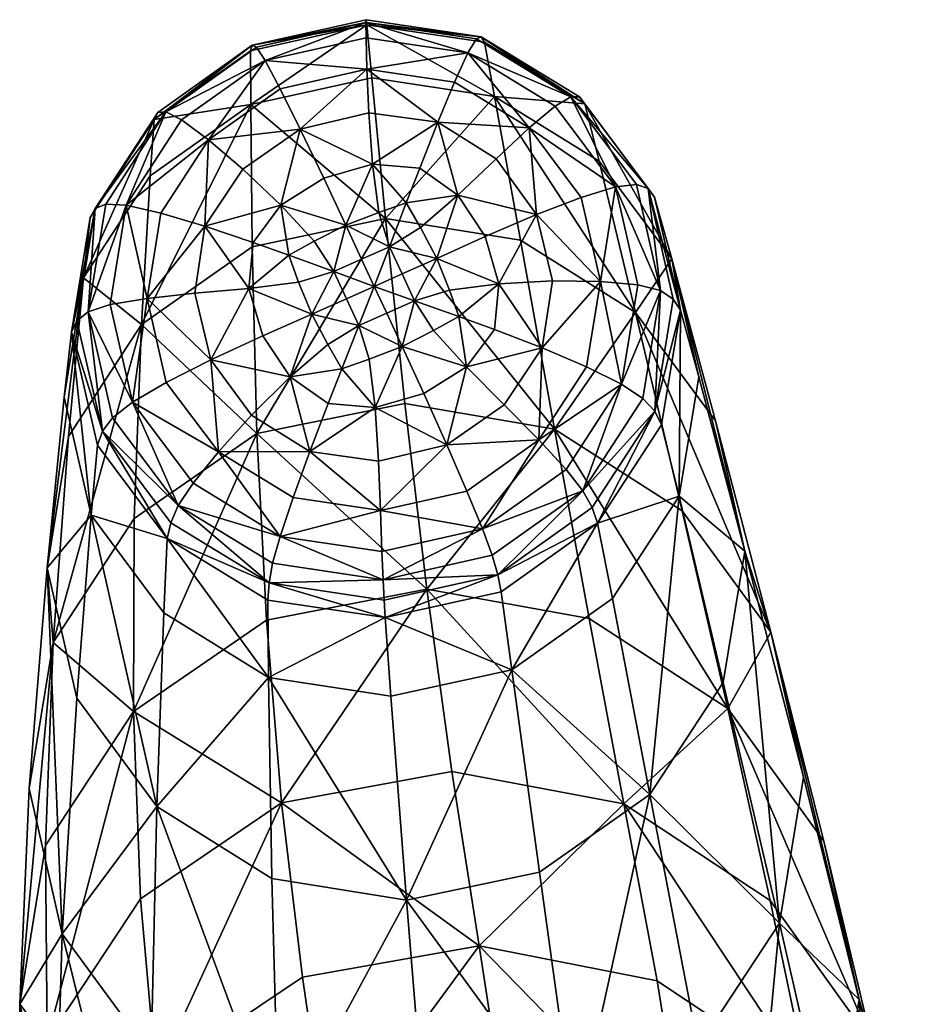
# Model space of a CAD drawing. Header units: millimetres. Extents: x -312 to 313, y -340 to 267.
# Tile 28 of 73: x -248 to -211, y 211 to 252. Entities that reach past the tile are written whole.
import ezdxf

# ---------------------------------------------------------------- set-up
doc = ezdxf.new("R2010")
doc.units = ezdxf.units.MM
doc.layers.add('Default', color=7, linetype='Continuous', true_color=0x000000)

msp = doc.modelspace()

# ---------------------------------------------------------------- linework, layer by layer
at = {"layer": 'Default', "color": 18, "true_color": 0x000000}
for points in [[(-238.283, 251.332, 10.9), (-238.355, 251.098, 14.262), (-233.48, 252.185, 14.311)], [(-238.347, 248.847, 34.29), (-233.48, 252.185, 14.311), (-238.355, 251.098, 14.262)], [(-238.347, 248.847, 34.29), (-233.266, 249.963, 34.342), (-233.48, 252.185, 14.311)], [(-238.283, 251.332, 10.9), (-233.508, 252.398, 10.949), (-233.521, 252.275, 8.315)], [(-238.283, 251.332, 10.9), (-233.48, 252.185, 14.311), (-233.508, 252.398, 10.949)], [(-238.283, 251.332, 10.9), (-233.521, 252.275, 8.315), (-238.103, 251.25, 8.268)], [(-237.738, 250.693, 6.138), (-238.103, 251.25, 8.268), (-233.521, 252.275, 8.315)], [(-237.738, 250.693, 6.138), (-233.521, 252.275, 8.315), (-233.512, 251.639, 6.181)], [(-228.68, 251.683, 10.736), (-233.521, 252.275, 8.315), (-233.508, 252.398, 10.949)], [(-229.238, 251.01, 5.993), (-233.521, 252.275, 8.315), (-228.885, 251.59, 8.111)], [(-229.238, 251.01, 5.993), (-233.512, 251.639, 6.181), (-233.521, 252.275, 8.315)], [(-228.68, 251.683, 10.736), (-228.885, 251.59, 8.111), (-233.521, 252.275, 8.315)], [(-228.68, 251.683, 10.736), (-233.508, 252.398, 10.949), (-233.48, 252.185, 14.311)], [(-228.68, 251.683, 10.736), (-233.48, 252.185, 14.311), (-228.548, 251.452, 14.094)], [(-228.125, 249.181, 34.118), (-228.548, 251.452, 14.094), (-233.48, 252.185, 14.311)], [(-228.125, 249.181, 34.118), (-233.48, 252.185, 14.311), (-233.266, 249.963, 34.342)], [(-238.283, 251.332, 10.9), (-242.24, 248.513, 10.576), (-242.397, 248.22, 13.931)], [(-238.283, 251.332, 10.9), (-242.397, 248.22, 13.931), (-238.355, 251.098, 14.262)], [(-238.283, 251.332, 10.9), (-241.903, 248.542, 7.957), (-242.24, 248.513, 10.576)], [(-238.283, 251.332, 10.9), (-238.103, 251.25, 8.268), (-241.903, 248.542, 7.957)], [(-237.738, 250.693, 6.138), (-233.512, 251.639, 6.181), (-233.475, 250.318, 4.319)], [(-229.238, 251.01, 5.993), (-233.475, 250.318, 4.319), (-233.512, 251.639, 6.181)], [(-229.238, 251.01, 5.993), (-228.885, 251.59, 8.111), (-224.928, 249.169, 7.667)], [(-228.68, 251.683, 10.736), (-224.928, 249.169, 7.667), (-228.885, 251.59, 8.111)], [(-228.68, 251.683, 10.736), (-224.556, 249.159, 10.274), (-224.928, 249.169, 7.667)], [(-228.68, 251.683, 10.736), (-224.338, 248.871, 13.622), (-224.556, 249.159, 10.274)], [(-228.68, 251.683, 10.736), (-228.548, 251.452, 14.094), (-224.338, 248.871, 13.622)], [(-228.125, 249.181, 34.118), (-224.338, 248.871, 13.622), (-228.548, 251.452, 14.094)], [(-238.347, 248.847, 34.29), (-238.355, 251.098, 14.262), (-242.397, 248.22, 13.931)], [(-237.738, 250.693, 6.138), (-241.903, 248.542, 7.957), (-238.103, 251.25, 8.268)], [(-229.238, 251.01, 5.993), (-229.804, 249.777, 4.157), (-233.475, 250.318, 4.319)], [(-229.238, 251.01, 5.993), (-226.669, 247.862, 3.807), (-229.804, 249.777, 4.157)], [(-229.238, 251.01, 5.993), (-225.587, 248.777, 5.584), (-226.669, 247.862, 3.807)], [(-229.238, 251.01, 5.993), (-224.928, 249.169, 7.667), (-225.587, 248.777, 5.584)], [(-237.738, 250.693, 6.138), (-241.242, 248.195, 5.851), (-241.903, 248.542, 7.957)], [(-237.738, 250.693, 6.138), (-240.114, 247.358, 4.036), (-241.242, 248.195, 5.851)], [(-237.738, 250.693, 6.138), (-237.105, 249.503, 4.282), (-240.114, 247.358, 4.036)], [(-237.738, 250.693, 6.138), (-233.475, 250.318, 4.319), (-237.105, 249.503, 4.282)], [(-236.267, 247.814, 2.737), (-237.105, 249.503, 4.282), (-233.475, 250.318, 4.319)], [(-236.267, 247.814, 2.737), (-233.475, 250.318, 4.319), (-233.392, 248.492, 2.771)], [(-230.506, 248.099, 2.648), (-233.475, 250.318, 4.319), (-229.804, 249.777, 4.157)], [(-230.506, 248.099, 2.648), (-233.392, 248.492, 2.771), (-233.475, 250.318, 4.319)], [(-238.347, 248.847, 34.29), (-232.694, 244.065, 86.979), (-233.266, 249.963, 34.342)], [(-228.125, 249.181, 34.118), (-233.266, 249.963, 34.342), (-232.694, 244.065, 86.979)], [(-230.506, 248.099, 2.648), (-229.804, 249.777, 4.157), (-226.669, 247.862, 3.807)], [(-236.267, 247.814, 2.737), (-240.114, 247.358, 4.036), (-237.105, 249.503, 4.282)], [(-238.347, 248.847, 34.29), (-242.56, 245.861, 33.95), (-242.917, 239.63, 86.563)], [(-238.347, 248.847, 34.29), (-242.917, 239.63, 86.563), (-238.283, 242.882, 86.924)], [(-238.347, 248.847, 34.29), (-242.397, 248.22, 13.931), (-242.56, 245.861, 33.95)], [(-238.347, 248.847, 34.29), (-238.283, 242.882, 86.924), (-232.694, 244.065, 86.979)], [(-228.125, 249.181, 34.118), (-232.694, 244.065, 86.979), (-227.04, 243.154, 86.74)], [(-228.125, 249.181, 34.118), (-223.736, 246.473, 33.632), (-224.338, 248.871, 13.622)], [(-228.125, 249.181, 34.118), (-222.214, 240.13, 86.223), (-223.736, 246.473, 33.632)], [(-228.125, 249.181, 34.118), (-227.04, 243.154, 86.74), (-222.214, 240.13, 86.223)], [(-223.05, 245.389, 5.03), (-225.587, 248.777, 5.584), (-224.928, 249.169, 7.667)], [(-223.05, 245.389, 5.03), (-224.928, 249.169, 7.667), (-222.177, 245.493, 7.066)], [(-221.691, 245.328, 9.649), (-222.177, 245.493, 7.066), (-224.928, 249.169, 7.667)], [(-221.691, 245.328, 9.649), (-224.928, 249.169, 7.667), (-224.556, 249.159, 10.274)], [(-221.691, 245.328, 9.649), (-224.556, 249.159, 10.274), (-224.338, 248.871, 13.622)], [(-221.691, 245.328, 9.649), (-224.338, 248.871, 13.622), (-221.412, 244.957, 12.983)], [(-220.687, 242.378, 32.974), (-224.338, 248.871, 13.622), (-223.736, 246.473, 33.632)], [(-220.687, 242.378, 32.974), (-221.412, 244.957, 12.983), (-224.338, 248.871, 13.622)], [(-244.862, 244.483, 10.045), (-241.903, 248.542, 7.957), (-244.42, 244.673, 7.447)], [(-244.862, 244.483, 10.045), (-242.24, 248.513, 10.576), (-241.903, 248.542, 7.957)], [(-244.862, 244.483, 10.045), (-242.397, 248.22, 13.931), (-242.24, 248.513, 10.576)], [(-243.564, 244.627, 5.381), (-244.42, 244.673, 7.447), (-241.903, 248.542, 7.957)], [(-243.564, 244.627, 5.381), (-241.903, 248.542, 7.957), (-241.242, 248.195, 5.851)], [(-236.267, 247.814, 2.737), (-233.392, 248.492, 2.771), (-233.241, 246.343, 1.58)], [(-230.506, 248.099, 2.648), (-233.241, 246.343, 1.58), (-233.392, 248.492, 2.771)], [(-223.05, 245.389, 5.03), (-226.669, 247.862, 3.807), (-225.587, 248.777, 5.584)], [(-245.352, 241.578, 33.391), (-242.397, 248.22, 13.931), (-245.075, 244.106, 13.388)], [(-245.352, 241.578, 33.391), (-242.56, 245.861, 33.95), (-242.397, 248.22, 13.931)], [(-244.862, 244.483, 10.045), (-245.075, 244.106, 13.388), (-242.397, 248.22, 13.931)], [(-243.564, 244.627, 5.381), (-241.242, 248.195, 5.851), (-240.114, 247.358, 4.036)], [(-230.506, 248.099, 2.648), (-231.26, 246.18, 1.512), (-233.241, 246.343, 1.58)], [(-230.506, 248.099, 2.648), (-229.658, 245.046, 1.311), (-231.26, 246.18, 1.512)], [(-230.506, 248.099, 2.648), (-226.669, 247.862, 3.807), (-228.063, 246.569, 2.37)], [(-230.506, 248.099, 2.648), (-228.063, 246.569, 2.37), (-229.658, 245.046, 1.311)], [(-236.267, 247.814, 2.737), (-238.674, 246.136, 2.547), (-240.114, 247.358, 4.036)], [(-236.267, 247.814, 2.737), (-237.076, 244.632, 1.418), (-238.674, 246.136, 2.547)], [(-236.267, 247.814, 2.737), (-235.285, 245.754, 1.54), (-237.076, 244.632, 1.418)], [(-236.267, 247.814, 2.737), (-233.241, 246.343, 1.58), (-235.285, 245.754, 1.54)], [(-226.359, 244.238, 1.992), (-228.063, 246.569, 2.37), (-226.669, 247.862, 3.807)], [(-226.359, 244.238, 1.992), (-226.669, 247.862, 3.807), (-224.49, 244.951, 3.332)], [(-223.05, 245.389, 5.03), (-224.49, 244.951, 3.332), (-226.669, 247.862, 3.807)], [(-243.564, 244.627, 5.381), (-240.114, 247.358, 4.036), (-242.109, 244.293, 3.632)], [(-240.266, 243.747, 2.233), (-242.109, 244.293, 3.632), (-240.114, 247.358, 4.036)], [(-240.266, 243.747, 2.233), (-240.114, 247.358, 4.036), (-238.674, 246.136, 2.547)], [(-234.36, 243.783, 0.711), (-235.285, 245.754, 1.54), (-233.241, 246.343, 1.58)], [(-234.36, 243.783, 0.711), (-233.241, 246.343, 1.58), (-232.97, 244.323, 0.764)], [(-231.822, 244.721, 0.933), (-232.97, 244.323, 0.764), (-233.241, 246.343, 1.58)], [(-231.822, 244.721, 0.933), (-233.241, 246.343, 1.58), (-231.26, 246.18, 1.512)], [(-226.359, 244.238, 1.992), (-229.658, 245.046, 1.311), (-228.063, 246.569, 2.37)], [(-220.687, 242.378, 32.974), (-223.736, 246.473, 33.632), (-222.214, 240.13, 86.223)], [(-240.266, 243.747, 2.233), (-238.674, 246.136, 2.547), (-237.076, 244.632, 1.418)], [(-231.822, 244.721, 0.933), (-231.26, 246.18, 1.512), (-229.658, 245.046, 1.311)], [(-245.352, 241.578, 33.391), (-242.917, 239.63, 86.563), (-242.56, 245.861, 33.95)], [(-234.36, 243.783, 0.711), (-237.076, 244.632, 1.418), (-235.285, 245.754, 1.54)], [(-223.05, 245.389, 5.03), (-223.686, 241.427, 2.797), (-224.49, 244.951, 3.332)], [(-223.05, 245.389, 5.03), (-222.116, 241.284, 4.408), (-223.686, 241.427, 2.797)], [(-223.05, 245.389, 5.03), (-222.177, 245.493, 7.066), (-221.164, 241.043, 6.392)], [(-223.05, 245.389, 5.03), (-221.164, 241.043, 6.392), (-222.116, 241.284, 4.408)], [(-221.691, 245.328, 9.649), (-221.164, 241.043, 6.392), (-222.177, 245.493, 7.066)], [(-221.691, 245.328, 9.649), (-220.635, 240.691, 8.946), (-221.164, 241.043, 6.392)], [(-221.691, 245.328, 9.649), (-221.412, 244.957, 12.983), (-220.335, 240.22, 12.266)], [(-221.691, 245.328, 9.649), (-220.335, 240.22, 12.266), (-220.635, 240.691, 8.946)], [(-231.822, 244.721, 0.933), (-232.525, 242.884, 0.342), (-232.97, 244.323, 0.764)], [(-231.822, 244.721, 0.933), (-231.222, 243.687, 0.633), (-232.525, 242.884, 0.342)], [(-231.822, 244.721, 0.933), (-229.658, 245.046, 1.311), (-231.222, 243.687, 0.633)], [(-230.545, 242.397, 0.424), (-231.222, 243.687, 0.633), (-229.658, 245.046, 1.311)], [(-230.545, 242.397, 0.424), (-229.658, 245.046, 1.311), (-228.521, 243.307, 1.032)], [(-226.359, 244.238, 1.992), (-228.521, 243.307, 1.032), (-229.658, 245.046, 1.311)], [(-226.359, 244.238, 1.992), (-224.49, 244.951, 3.332), (-223.686, 241.427, 2.797)], [(-220.687, 242.378, 32.974), (-220.335, 240.22, 12.266), (-221.412, 244.957, 12.983)], [(-244.862, 244.483, 10.045), (-245.857, 239.307, 12.702), (-245.075, 244.106, 13.388)], [(-244.862, 244.483, 10.045), (-245.628, 239.783, 9.373), (-245.857, 239.307, 12.702)], [(-244.862, 244.483, 10.045), (-245.156, 240.162, 6.803), (-245.628, 239.783, 9.373)], [(-243.564, 244.627, 5.381), (-245.156, 240.162, 6.803), (-244.42, 244.673, 7.447)], [(-244.862, 244.483, 10.045), (-244.42, 244.673, 7.447), (-245.156, 240.162, 6.803)], [(-243.564, 244.627, 5.381), (-244.242, 240.466, 4.787), (-245.156, 240.162, 6.803)], [(-243.564, 244.627, 5.381), (-242.692, 240.719, 3.122), (-244.242, 240.466, 4.787)], [(-243.564, 244.627, 5.381), (-242.109, 244.293, 3.632), (-242.692, 240.719, 3.122)], [(-240.266, 243.747, 2.233), (-242.692, 240.719, 3.122), (-242.109, 244.293, 3.632)], [(-240.266, 243.747, 2.233), (-237.076, 244.632, 1.418), (-238.247, 243.063, 1.215)], [(-236.745, 242.524, 0.725), (-238.247, 243.063, 1.215), (-237.076, 244.632, 1.418)], [(-234.36, 243.783, 0.711), (-235.684, 243.111, 0.649), (-237.076, 244.632, 1.418)], [(-236.745, 242.524, 0.725), (-237.076, 244.632, 1.418), (-235.684, 243.111, 0.649)], [(-234.36, 243.783, 0.711), (-232.97, 244.323, 0.764), (-232.525, 242.884, 0.342)], [(-245.352, 241.578, 33.391), (-245.075, 244.106, 13.388), (-245.857, 239.307, 12.702)], [(-238.087, 235.058, 155.79), (-232.694, 244.065, 86.979), (-238.283, 242.882, 86.924)], [(-238.087, 235.058, 155.79), (-231.884, 236.312, 155.847), (-232.694, 244.065, 86.979)], [(-225.61, 235.239, 155.593), (-227.04, 243.154, 86.74), (-232.694, 244.065, 86.979)], [(-225.61, 235.239, 155.593), (-232.694, 244.065, 86.979), (-231.884, 236.312, 155.847)], [(-226.359, 244.238, 1.992), (-227.941, 241.332, 0.73), (-228.521, 243.307, 1.032)], [(-226.359, 244.238, 1.992), (-225.69, 241.45, 1.57), (-227.941, 241.332, 0.73)], [(-226.359, 244.238, 1.992), (-223.686, 241.427, 2.797), (-225.69, 241.45, 1.57)], [(-240.266, 243.747, 2.233), (-240.691, 240.938, 1.833), (-242.692, 240.719, 3.122)], [(-240.266, 243.747, 2.233), (-238.426, 241.136, 0.938), (-240.691, 240.938, 1.833)], [(-240.266, 243.747, 2.233), (-238.247, 243.063, 1.215), (-238.426, 241.136, 0.938)], [(-234.36, 243.783, 0.711), (-234.863, 241.841, 0.243), (-235.684, 243.111, 0.649)], [(-234.36, 243.783, 0.711), (-233.695, 242.36, 0.268), (-234.863, 241.841, 0.243)], [(-234.36, 243.783, 0.711), (-232.525, 242.884, 0.342), (-233.695, 242.36, 0.268)], [(-230.545, 242.397, 0.424), (-232.525, 242.884, 0.342), (-231.222, 243.687, 0.633)], [(-236.745, 242.524, 0.725), (-238.426, 241.136, 0.938), (-238.247, 243.063, 1.215)], [(-236.745, 242.524, 0.725), (-235.684, 243.111, 0.649), (-234.863, 241.841, 0.243)], [(-230.545, 242.397, 0.424), (-228.521, 243.307, 1.032), (-227.941, 241.332, 0.73)], [(-225.61, 235.239, 155.593), (-222.214, 240.13, 86.223), (-227.04, 243.154, 86.74)], [(-238.087, 235.058, 155.79), (-238.283, 242.882, 86.924), (-242.917, 239.63, 86.563)], [(-233.166, 241.221, 0.055), (-233.695, 242.36, 0.268), (-232.525, 242.884, 0.342)], [(-233.166, 241.221, 0.055), (-232.525, 242.884, 0.342), (-231.999, 241.744, 0.14)], [(-230.545, 242.397, 0.424), (-231.999, 241.744, 0.14), (-232.525, 242.884, 0.342)], [(-236.745, 242.524, 0.725), (-236.336, 241.405, 0.415), (-238.426, 241.136, 0.938)], [(-236.745, 242.524, 0.725), (-234.863, 241.841, 0.243), (-236.336, 241.405, 0.415)], [(-233.166, 241.221, 0.055), (-234.863, 241.841, 0.243), (-233.695, 242.36, 0.268)], [(-230.545, 242.397, 0.424), (-231.482, 240.622, -0.01), (-231.999, 241.744, 0.14)], [(-230.545, 242.397, 0.424), (-230.013, 241.061, 0.223), (-231.482, 240.622, -0.01)], [(-230.545, 242.397, 0.424), (-227.941, 241.332, 0.73), (-230.013, 241.061, 0.223)], [(-220.687, 242.378, 32.974), (-222.214, 240.13, 86.223), (-218.861, 235.59, 85.525)], [(-220.687, 242.378, 32.974), (-219.564, 237.433, 32.236), (-220.335, 240.22, 12.266)], [(-220.687, 242.378, 32.974), (-218.861, 235.59, 85.525), (-217.63, 230.131, 84.741)], [(-220.687, 242.378, 32.974), (-217.63, 230.131, 84.741), (-219.564, 237.433, 32.236)], [(-235.789, 240.059, 0.201), (-236.336, 241.405, 0.415), (-234.863, 241.841, 0.243)], [(-235.789, 240.059, 0.201), (-234.863, 241.841, 0.243), (-234.33, 240.704, 0.041)], [(-233.166, 241.221, 0.055), (-234.33, 240.704, 0.041), (-234.863, 241.841, 0.243)], [(-245.352, 241.578, 33.391), (-246.882, 229.426, 85.221), (-245.986, 234.935, 85.97)], [(-245.352, 241.578, 33.391), (-246.167, 236.573, 32.686), (-246.882, 229.426, 85.221)], [(-245.352, 241.578, 33.391), (-245.857, 239.307, 12.702), (-246.167, 236.573, 32.686)], [(-245.352, 241.578, 33.391), (-245.986, 234.935, 85.97), (-242.917, 239.63, 86.563)], [(-235.789, 240.059, 0.201), (-238.426, 241.136, 0.938), (-236.336, 241.405, 0.415)], [(-233.166, 241.221, 0.055), (-231.999, 241.744, 0.14), (-231.482, 240.622, -0.01)], [(-226.121, 238.642, 1.168), (-227.941, 241.332, 0.73), (-225.69, 241.45, 1.57)], [(-226.121, 238.642, 1.168), (-225.69, 241.45, 1.57), (-223.686, 241.427, 2.797)], [(-226.121, 238.642, 1.168), (-223.686, 241.427, 2.797), (-224.276, 237.852, 2.287)], [(-222.801, 237.121, 3.814), (-224.276, 237.852, 2.287), (-223.686, 241.427, 2.797)], [(-222.801, 237.121, 3.814), (-223.686, 241.427, 2.797), (-222.116, 241.284, 4.408)], [(-240.018, 238.148, 1.409), (-240.691, 240.938, 1.833), (-238.426, 241.136, 0.938)], [(-240.018, 238.148, 1.409), (-238.426, 241.136, 0.938), (-237.835, 239.155, 0.635)], [(-235.789, 240.059, 0.201), (-237.835, 239.155, 0.635), (-238.426, 241.136, 0.938)], [(-233.166, 241.221, 0.055), (-233.808, 239.587, -0.109), (-234.33, 240.704, 0.041)], [(-233.166, 241.221, 0.055), (-232.646, 240.103, -0.083), (-233.808, 239.587, -0.109)], [(-233.166, 241.221, 0.055), (-231.482, 240.622, -0.01), (-232.646, 240.103, -0.083)], [(-229.62, 239.955, 0.19), (-231.482, 240.622, -0.01), (-230.013, 241.061, 0.223)], [(-229.62, 239.955, 0.19), (-230.013, 241.061, 0.223), (-227.941, 241.332, 0.73)], [(-229.62, 239.955, 0.19), (-227.941, 241.332, 0.73), (-228.131, 239.414, 0.454)], [(-226.121, 238.642, 1.168), (-228.131, 239.414, 0.454), (-227.941, 241.332, 0.73)], [(-222.801, 237.121, 3.814), (-222.116, 241.284, 4.408), (-221.164, 241.043, 6.392)], [(-222.801, 237.121, 3.814), (-221.164, 241.043, 6.392), (-221.907, 236.528, 5.747)], [(-221.411, 235.988, 8.274), (-221.907, 236.528, 5.747), (-221.164, 241.043, 6.392)], [(-221.411, 235.988, 8.274), (-221.164, 241.043, 6.392), (-220.635, 240.691, 8.946)], [(-243.301, 236.365, 4.164), (-244.242, 240.466, 4.787), (-242.692, 240.719, 3.122)], [(-243.301, 236.365, 4.164), (-242.692, 240.719, 3.122), (-241.884, 237.198, 2.589)], [(-240.018, 238.148, 1.409), (-242.692, 240.719, 3.122), (-240.691, 240.938, 1.833)], [(-240.018, 238.148, 1.409), (-241.884, 237.198, 2.589), (-242.692, 240.719, 3.122)], [(-235.789, 240.059, 0.201), (-234.33, 240.704, 0.041), (-233.808, 239.587, -0.109)], [(-232.002, 238.706, -0.081), (-232.646, 240.103, -0.083), (-231.482, 240.622, -0.01)], [(-232.002, 238.706, -0.081), (-231.482, 240.622, -0.01), (-230.682, 239.374, -0.008)], [(-229.62, 239.955, 0.19), (-230.682, 239.374, -0.008), (-231.482, 240.622, -0.01)], [(-221.411, 235.988, 8.274), (-220.635, 240.691, 8.946), (-220.335, 240.22, 12.266)], [(-244.564, 235.15, 8.671), (-245.628, 239.783, 9.373), (-245.156, 240.162, 6.803)], [(-243.301, 236.365, 4.164), (-245.156, 240.162, 6.803), (-244.242, 240.466, 4.787)], [(-244.564, 235.15, 8.671), (-245.156, 240.162, 6.803), (-244.135, 235.715, 6.128)], [(-243.301, 236.365, 4.164), (-244.135, 235.715, 6.128), (-245.156, 240.162, 6.803)], [(-221.411, 235.988, 8.274), (-220.335, 240.22, 12.266), (-221.126, 235.418, 11.58)], [(-220.39, 232.426, 31.531), (-221.126, 235.418, 11.58), (-220.335, 240.22, 12.266)], [(-220.39, 232.426, 31.531), (-220.335, 240.22, 12.266), (-219.564, 237.433, 32.236)], [(-244.564, 235.15, 8.671), (-245.857, 239.307, 12.702), (-245.628, 239.783, 9.373)], [(-235.789, 240.059, 0.201), (-236.696, 237.43, 0.356), (-237.835, 239.155, 0.635)], [(-235.789, 240.059, 0.201), (-235.11, 238.791, 0.007), (-236.696, 237.43, 0.356)], [(-235.789, 240.059, 0.201), (-233.808, 239.587, -0.109), (-235.11, 238.791, 0.007)], [(-232.002, 238.706, -0.081), (-233.808, 239.587, -0.109), (-232.646, 240.103, -0.083)], [(-229.62, 239.955, 0.19), (-229.305, 237.852, 0.252), (-230.682, 239.374, -0.008)], [(-229.62, 239.955, 0.19), (-228.131, 239.414, 0.454), (-229.305, 237.852, 0.252)], [(-225.61, 235.239, 155.593), (-220.256, 231.823, 155.045), (-222.214, 240.13, 86.223)], [(-216.538, 226.738, 154.304), (-218.861, 235.59, 85.525), (-222.214, 240.13, 86.223)], [(-216.538, 226.738, 154.304), (-222.214, 240.13, 86.223), (-220.256, 231.823, 155.045)], [(-246.633, 226.298, 154.777), (-243.228, 231.489, 155.407), (-242.917, 239.63, 86.563)], [(-246.633, 226.298, 154.777), (-242.917, 239.63, 86.563), (-245.986, 234.935, 85.97)], [(-238.087, 235.058, 155.79), (-242.917, 239.63, 86.563), (-243.228, 231.489, 155.407)], [(-234.525, 237.77, -0.02), (-235.11, 238.791, 0.007), (-233.808, 239.587, -0.109)], [(-234.525, 237.77, -0.02), (-233.808, 239.587, -0.109), (-233.38, 238.174, -0.122)], [(-232.002, 238.706, -0.081), (-233.38, 238.174, -0.122), (-233.808, 239.587, -0.109)], [(-232.002, 238.706, -0.081), (-230.682, 239.374, -0.008), (-229.305, 237.852, 0.252)], [(-226.121, 238.642, 1.168), (-229.305, 237.852, 0.252), (-228.131, 239.414, 0.454)], [(-245.034, 231.631, 31.947), (-246.167, 236.573, 32.686), (-245.857, 239.307, 12.702)], [(-245.034, 231.631, 31.947), (-245.857, 239.307, 12.702), (-244.771, 234.574, 11.984)], [(-244.564, 235.15, 8.671), (-244.771, 234.574, 11.984), (-245.857, 239.307, 12.702)], [(-240.018, 238.148, 1.409), (-237.835, 239.155, 0.635), (-236.696, 237.43, 0.356)], [(-234.525, 237.77, -0.02), (-236.696, 237.43, 0.356), (-235.11, 238.791, 0.007)], [(-232.002, 238.706, -0.081), (-233.129, 236.149, 0.088), (-233.38, 238.174, -0.122)], [(-232.002, 238.706, -0.081), (-231.094, 236.733, 0.127), (-233.129, 236.149, 0.088)], [(-232.002, 238.706, -0.081), (-229.305, 237.852, 0.252), (-231.094, 236.733, 0.127)], [(-226.121, 238.642, 1.168), (-227.715, 236.255, 0.853), (-229.305, 237.852, 0.252)], [(-226.121, 238.642, 1.168), (-226.271, 234.787, 1.883), (-227.715, 236.255, 0.853)], [(-226.121, 238.642, 1.168), (-224.276, 237.852, 2.287), (-226.271, 234.787, 1.883)], [(-240.018, 238.148, 1.409), (-239.703, 234.289, 2.113), (-241.884, 237.198, 2.589)], [(-240.018, 238.148, 1.409), (-238.312, 235.823, 1.029), (-239.703, 234.289, 2.113)], [(-240.018, 238.148, 1.409), (-236.696, 237.43, 0.356), (-238.312, 235.823, 1.029)], [(-234.525, 237.77, -0.02), (-233.38, 238.174, -0.122), (-233.129, 236.149, 0.088)], [(-234.525, 237.77, -0.02), (-235.099, 236.311, 0.157), (-236.696, 237.43, 0.356)], [(-234.525, 237.77, -0.02), (-233.129, 236.149, 0.088), (-235.099, 236.311, 0.157)], [(-230.121, 234.58, 0.661), (-231.094, 236.733, 0.127), (-229.305, 237.852, 0.252)], [(-230.121, 234.58, 0.661), (-229.305, 237.852, 0.252), (-227.715, 236.255, 0.853)], [(-222.801, 237.121, 3.814), (-226.271, 234.787, 1.883), (-224.276, 237.852, 2.287)], [(-235.872, 234.297, 0.75), (-238.312, 235.823, 1.029), (-236.696, 237.43, 0.356)], [(-235.872, 234.297, 0.75), (-236.696, 237.43, 0.356), (-235.099, 236.311, 0.157)], [(-220.39, 232.426, 31.531), (-219.564, 237.433, 32.236), (-217.63, 230.131, 84.741)], [(-243.301, 236.365, 4.164), (-241.884, 237.198, 2.589), (-239.703, 234.289, 2.113)], [(-222.801, 237.121, 3.814), (-225.124, 233.552, 3.343), (-226.271, 234.787, 1.883)], [(-222.801, 237.121, 3.814), (-224.427, 232.659, 5.237), (-225.124, 233.552, 3.343)], [(-222.801, 237.121, 3.814), (-221.907, 236.528, 5.747), (-224.427, 232.659, 5.237)], [(-245.034, 231.631, 31.947), (-246.882, 229.426, 85.221), (-246.167, 236.573, 32.686)], [(-230.121, 234.58, 0.661), (-233.129, 236.149, 0.088), (-231.094, 236.733, 0.127)], [(-221.411, 235.988, 8.274), (-224.427, 232.659, 5.237), (-221.907, 236.528, 5.747)], [(-243.301, 236.365, 4.164), (-241.381, 232.041, 5.527), (-244.135, 235.715, 6.128)], [(-243.301, 236.365, 4.164), (-239.703, 234.289, 2.113), (-240.762, 232.978, 3.611)], [(-243.301, 236.365, 4.164), (-240.762, 232.978, 3.611), (-241.381, 232.041, 5.527)], [(-238.087, 235.058, 155.79), (-230.956, 228.532, 224.571), (-231.884, 236.312, 155.847)], [(-235.872, 234.297, 0.75), (-235.099, 236.311, 0.157), (-233.129, 236.149, 0.088)], [(-235.872, 234.297, 0.75), (-233.129, 236.149, 0.088), (-232.991, 233.904, 0.627)], [(-230.121, 234.58, 0.661), (-232.991, 233.904, 0.627), (-233.129, 236.149, 0.088)], [(-225.61, 235.239, 155.593), (-231.884, 236.312, 155.847), (-230.956, 228.532, 224.571)], [(-230.121, 234.58, 0.661), (-227.715, 236.255, 0.853), (-226.271, 234.787, 1.883)], [(-244.564, 235.15, 8.671), (-244.135, 235.715, 6.128), (-241.381, 232.041, 5.527)], [(-235.872, 234.297, 0.75), (-239.703, 234.289, 2.113), (-238.312, 235.823, 1.029)], [(-221.411, 235.988, 8.274), (-224.036, 231.958, 7.743), (-224.427, 232.659, 5.237)], [(-221.411, 235.988, 8.274), (-223.807, 231.302, 11.037), (-224.036, 231.958, 7.743)], [(-221.411, 235.988, 8.274), (-221.126, 235.418, 11.58), (-223.807, 231.302, 11.037)], [(-225.61, 235.239, 155.593), (-230.956, 228.532, 224.571), (-224.153, 227.301, 224.309)], [(-225.61, 235.239, 155.593), (-218.348, 223.534, 223.743), (-220.256, 231.823, 155.045)], [(-225.61, 235.239, 155.593), (-224.153, 227.301, 224.309), (-218.348, 223.534, 223.743)], [(-220.39, 232.426, 31.531), (-223.807, 231.302, 11.037), (-221.126, 235.418, 11.58)], [(-216.538, 226.738, 154.304), (-217.63, 230.131, 84.741), (-218.861, 235.59, 85.525)], [(-246.633, 226.298, 154.777), (-245.986, 234.935, 85.97), (-246.882, 229.426, 85.221)], [(-244.564, 235.15, 8.671), (-241.842, 230.66, 11.346), (-244.771, 234.574, 11.984)], [(-244.564, 235.15, 8.671), (-241.381, 232.041, 5.527), (-241.697, 231.32, 8.045)], [(-244.564, 235.15, 8.671), (-241.697, 231.32, 8.045), (-241.842, 230.66, 11.346)], [(-238.087, 235.058, 155.79), (-243.258, 223.401, 224.119), (-237.682, 227.23, 224.514)], [(-238.087, 235.058, 155.79), (-243.228, 231.489, 155.407), (-243.258, 223.401, 224.119)], [(-238.087, 235.058, 155.79), (-237.682, 227.23, 224.514), (-230.956, 228.532, 224.571)], [(-230.121, 234.58, 0.661), (-226.271, 234.787, 1.883), (-229.279, 232.644, 1.635)], [(-228.627, 231.058, 3.056), (-229.279, 232.644, 1.635), (-226.271, 234.787, 1.883)], [(-228.627, 231.058, 3.056), (-226.271, 234.787, 1.883), (-225.124, 233.552, 3.343)], [(-245.034, 231.631, 31.947), (-244.771, 234.574, 11.984), (-241.842, 230.66, 11.346)], [(-230.121, 234.58, 0.661), (-232.903, 231.832, 1.598), (-232.991, 233.904, 0.627)], [(-230.121, 234.58, 0.661), (-229.279, 232.644, 1.635), (-232.903, 231.832, 1.598)], [(-237.115, 230.745, 3.201), (-240.762, 232.978, 3.611), (-239.703, 234.289, 2.113)], [(-235.872, 234.297, 0.75), (-236.57, 232.374, 1.76), (-239.703, 234.289, 2.113)], [(-237.115, 230.745, 3.201), (-239.703, 234.289, 2.113), (-236.57, 232.374, 1.76)], [(-235.872, 234.297, 0.75), (-232.903, 231.832, 1.598), (-236.57, 232.374, 1.76)], [(-235.872, 234.297, 0.75), (-232.991, 233.904, 0.627), (-232.903, 231.832, 1.598)], [(-228.627, 231.058, 3.056), (-225.124, 233.552, 3.343), (-224.427, 232.659, 5.237)], [(-237.115, 230.745, 3.201), (-241.381, 232.041, 5.527), (-240.762, 232.978, 3.611)], [(-237.115, 230.745, 3.201), (-236.57, 232.374, 1.76), (-232.903, 231.832, 1.598)], [(-228.627, 231.058, 3.056), (-232.903, 231.832, 1.598), (-229.279, 232.644, 1.635)], [(-228.627, 231.058, 3.056), (-224.427, 232.659, 5.237), (-228.224, 229.953, 4.926)], [(-227.99, 229.141, 7.419), (-228.224, 229.953, 4.926), (-224.427, 232.659, 5.237)], [(-227.99, 229.141, 7.419), (-224.427, 232.659, 5.237), (-224.036, 231.958, 7.743)], [(-220.39, 232.426, 31.531), (-223.184, 228.143, 30.972), (-223.807, 231.302, 11.037)], [(-220.39, 232.426, 31.531), (-221.612, 219.929, 83.398), (-223.184, 228.143, 30.972)], [(-220.39, 232.426, 31.531), (-218.539, 224.622, 83.991), (-221.612, 219.929, 83.398)], [(-220.39, 232.426, 31.531), (-217.63, 230.131, 84.741), (-218.539, 224.622, 83.991)], [(-237.576, 228.795, 7.583), (-241.697, 231.32, 8.045), (-241.381, 232.041, 5.527)], [(-237.576, 228.795, 7.583), (-241.381, 232.041, 5.527), (-237.426, 229.618, 5.083)], [(-237.115, 230.745, 3.201), (-237.426, 229.618, 5.083), (-241.381, 232.041, 5.527)], [(-227.99, 229.141, 7.419), (-224.036, 231.958, 7.743), (-223.807, 231.302, 11.037)], [(-245.034, 231.631, 31.947), (-245.636, 223.969, 84.436), (-246.882, 229.426, 85.221)], [(-246.633, 226.298, 154.777), (-243.258, 223.401, 224.119), (-243.228, 231.489, 155.407)], [(-245.034, 231.631, 31.947), (-242.279, 219.431, 83.737), (-245.636, 223.969, 84.436)], [(-245.034, 231.631, 31.947), (-241.842, 230.66, 11.346), (-241.982, 227.538, 31.29)], [(-245.034, 231.631, 31.947), (-241.982, 227.538, 31.29), (-242.279, 219.431, 83.737)], [(-237.115, 230.745, 3.201), (-232.903, 231.832, 1.598), (-232.846, 230.114, 3.013)], [(-228.627, 231.058, 3.056), (-232.846, 230.114, 3.013), (-232.903, 231.832, 1.598)], [(-216.538, 226.738, 154.304), (-220.256, 231.823, 155.045), (-218.348, 223.534, 223.743)], [(-237.576, 228.795, 7.583), (-241.842, 230.66, 11.346), (-241.697, 231.32, 8.045)], [(-227.99, 229.141, 7.419), (-223.807, 231.302, 11.037), (-227.845, 228.427, 10.706)], [(-227.394, 225.158, 30.632), (-227.845, 228.427, 10.706), (-223.807, 231.302, 11.037)], [(-227.394, 225.158, 30.632), (-223.807, 231.302, 11.037), (-223.184, 228.143, 30.972)], [(-237.596, 224.831, 30.804), (-241.982, 227.538, 31.29), (-241.842, 230.66, 11.346)], [(-237.596, 224.831, 30.804), (-241.842, 230.66, 11.346), (-237.634, 228.079, 10.874)], [(-237.576, 228.795, 7.583), (-237.634, 228.079, 10.874), (-241.842, 230.66, 11.346)], [(-237.115, 230.745, 3.201), (-232.799, 228.931, 4.879), (-237.426, 229.618, 5.083)], [(-237.115, 230.745, 3.201), (-232.846, 230.114, 3.013), (-232.799, 228.931, 4.879)], [(-228.627, 231.058, 3.056), (-232.799, 228.931, 4.879), (-232.846, 230.114, 3.013)], [(-228.627, 231.058, 3.056), (-228.224, 229.953, 4.926), (-232.799, 228.931, 4.879)], [(-227.99, 229.141, 7.419), (-232.799, 228.931, 4.879), (-228.224, 229.953, 4.926)], [(-216.183, 214.538, 152.676), (-218.539, 224.622, 83.991), (-217.63, 230.131, 84.741)], [(-216.183, 214.538, 152.676), (-217.63, 230.131, 84.741), (-215.173, 220.655, 153.471)], [(-216.538, 226.738, 154.304), (-215.173, 220.655, 153.471), (-217.63, 230.131, 84.741)], [(-246.633, 226.298, 154.777), (-246.882, 229.426, 85.221), (-247.628, 220.178, 153.982)], [(-246.246, 214.094, 153.15), (-247.628, 220.178, 153.982), (-246.882, 229.426, 85.221)], [(-246.246, 214.094, 153.15), (-246.882, 229.426, 85.221), (-245.636, 223.969, 84.436)], [(-237.576, 228.795, 7.583), (-237.426, 229.618, 5.083), (-232.799, 228.931, 4.879)], [(-227.99, 229.141, 7.419), (-232.756, 228.077, 7.37), (-232.799, 228.931, 4.879)], [(-227.99, 229.141, 7.419), (-232.712, 227.343, 10.656), (-232.756, 228.077, 7.37)], [(-227.99, 229.141, 7.419), (-227.845, 228.427, 10.706), (-232.712, 227.343, 10.656)], [(-237.576, 228.795, 7.583), (-232.712, 227.343, 10.656), (-237.634, 228.079, 10.874)], [(-237.576, 228.795, 7.583), (-232.799, 228.931, 4.879), (-232.756, 228.077, 7.37)], [(-237.576, 228.795, 7.583), (-232.756, 228.077, 7.37), (-232.712, 227.343, 10.656)], [(-237.053, 219.577, 289.067), (-230.956, 228.532, 224.571), (-237.682, 227.23, 224.514)], [(-237.053, 219.577, 289.067), (-229.917, 220.899, 289.127), (-230.956, 228.532, 224.571)], [(-227.394, 225.158, 30.632), (-232.712, 227.343, 10.656), (-227.845, 228.427, 10.706)], [(-222.705, 219.531, 288.858), (-230.956, 228.532, 224.571), (-229.917, 220.899, 289.127)], [(-222.705, 219.531, 288.858), (-224.153, 227.301, 224.309), (-230.956, 228.532, 224.571)], [(-237.596, 224.831, 30.804), (-237.634, 228.079, 10.874), (-232.712, 227.343, 10.656)], [(-227.394, 225.158, 30.632), (-223.184, 228.143, 30.972), (-221.612, 219.929, 83.398)], [(-237.596, 224.831, 30.804), (-242.279, 219.431, 83.737), (-241.982, 227.538, 31.29)], [(-237.053, 219.577, 289.067), (-237.682, 227.23, 224.514), (-243.258, 223.401, 224.119)], [(-237.596, 224.831, 30.804), (-232.712, 227.343, 10.656), (-232.466, 224.045, 30.58)], [(-227.394, 225.158, 30.632), (-232.466, 224.045, 30.58), (-232.712, 227.343, 10.656)], [(-222.705, 219.531, 288.858), (-218.348, 223.534, 223.743), (-224.153, 227.301, 224.309)], [(-216.538, 226.738, 154.304), (-218.348, 223.534, 223.743), (-214.317, 217.969, 222.977)], [(-216.538, 226.738, 154.304), (-212.838, 211.344, 222.119), (-215.173, 220.655, 153.471)], [(-216.538, 226.738, 154.304), (-214.317, 217.969, 222.977), (-212.838, 211.344, 222.119)], [(-246.633, 226.298, 154.777), (-248.03, 211.145, 222.649), (-246.951, 217.79, 223.47)], [(-246.633, 226.298, 154.777), (-247.628, 220.178, 153.982), (-248.03, 211.145, 222.649)], [(-246.633, 226.298, 154.777), (-246.951, 217.79, 223.47), (-243.258, 223.401, 224.119)], [(-227.394, 225.158, 30.632), (-231.818, 215.499, 82.983), (-232.466, 224.045, 30.58)], [(-227.394, 225.158, 30.632), (-226.242, 216.68, 83.037), (-231.818, 215.499, 82.983)], [(-227.394, 225.158, 30.632), (-221.612, 219.929, 83.398), (-226.242, 216.68, 83.037)], [(-237.596, 224.831, 30.804), (-237.457, 216.409, 83.221), (-242.279, 219.431, 83.737)], [(-237.596, 224.831, 30.804), (-231.818, 215.499, 82.983), (-237.457, 216.409, 83.221)], [(-237.596, 224.831, 30.804), (-232.466, 224.045, 30.58), (-231.818, 215.499, 82.983)], [(-216.183, 214.538, 152.676), (-221.612, 219.929, 83.398), (-218.539, 224.622, 83.991)], [(-246.246, 214.094, 153.15), (-245.636, 223.969, 84.436), (-242.279, 219.431, 83.737)], [(-246.879, 209.631, 287.998), (-243.258, 223.401, 224.119), (-246.951, 217.79, 223.47)], [(-246.879, 209.631, 287.998), (-242.965, 215.56, 288.663), (-243.258, 223.401, 224.119)], [(-237.053, 219.577, 289.067), (-243.258, 223.401, 224.119), (-242.965, 215.56, 288.663)], [(-222.705, 219.531, 288.858), (-216.564, 215.483, 288.277), (-218.348, 223.534, 223.743)], [(-212.303, 209.542, 287.494), (-214.317, 217.969, 222.977), (-218.348, 223.534, 223.743)], [(-212.303, 209.542, 287.494), (-218.348, 223.534, 223.743), (-216.564, 215.483, 288.277)], [(-237.053, 219.577, 289.067), (-228.775, 213.59, 345.487), (-229.917, 220.899, 289.127)], [(-222.705, 219.531, 288.858), (-229.917, 220.899, 289.127), (-228.775, 213.59, 345.487)], [(-216.183, 214.538, 152.676), (-215.173, 220.655, 153.471), (-212.838, 211.344, 222.119)], [(-246.246, 214.094, 153.15), (-248.03, 211.145, 222.649), (-247.628, 220.178, 153.982)], [(-224.731, 205.785, 151.665), (-226.242, 216.68, 83.037), (-221.612, 219.929, 83.398)], [(-224.731, 205.785, 151.665), (-221.612, 219.929, 83.398), (-219.595, 209.352, 152.048)], [(-216.183, 214.538, 152.676), (-219.595, 209.352, 152.048), (-221.612, 219.929, 83.398)], [(-237.053, 219.577, 289.067), (-242.965, 215.56, 288.663), (-242.305, 208.157, 345.007)], [(-237.053, 219.577, 289.067), (-242.305, 208.157, 345.007), (-236.18, 212.278, 345.426)], [(-237.053, 219.577, 289.067), (-236.18, 212.278, 345.426), (-228.775, 213.59, 345.487)], [(-222.705, 219.531, 288.858), (-228.775, 213.59, 345.487), (-221.302, 212.119, 345.208)], [(-222.705, 219.531, 288.858), (-221.302, 212.119, 345.208), (-214.977, 207.891, 344.608)], [(-222.705, 219.531, 288.858), (-214.977, 207.891, 344.608), (-216.564, 215.483, 288.277)], [(-246.246, 214.094, 153.15), (-242.279, 219.431, 83.737), (-242.521, 209.011, 152.409)], [(-237.173, 205.6, 151.861), (-242.521, 209.011, 152.409), (-242.279, 219.431, 83.737)], [(-237.173, 205.6, 151.861), (-242.279, 219.431, 83.737), (-237.457, 216.409, 83.221)], [(-212.303, 209.542, 287.494), (-212.838, 211.344, 222.119), (-214.317, 217.969, 222.977)], [(-246.879, 209.631, 287.998), (-246.951, 217.79, 223.47), (-248.03, 211.145, 222.649)], [(-224.731, 205.785, 151.665), (-231.818, 215.499, 82.983), (-226.242, 216.68, 83.037)], [(-237.173, 205.6, 151.861), (-237.457, 216.409, 83.221), (-231.818, 215.499, 82.983)], [(-246.879, 209.631, 287.998), (-242.305, 208.157, 345.007), (-242.965, 215.56, 288.663)], [(-237.173, 205.6, 151.861), (-231.818, 215.499, 82.983), (-230.917, 204.53, 151.608)], [(-224.731, 205.785, 151.665), (-230.917, 204.53, 151.608), (-231.818, 215.499, 82.983)], [(-212.303, 209.542, 287.494), (-216.564, 215.483, 288.277), (-214.977, 207.891, 344.608)], [(-216.183, 214.538, 152.676), (-217.634, 199.099, 220.65), (-219.595, 209.352, 152.048)], [(-216.183, 214.538, 152.676), (-213.934, 204.704, 221.298), (-217.634, 199.099, 220.65)], [(-216.183, 214.538, 152.676), (-212.838, 211.344, 222.119), (-213.934, 204.704, 221.298)], [(-246.246, 214.094, 153.15), (-246.531, 204.514, 221.791), (-248.03, 211.145, 222.649)], [(-246.246, 214.094, 153.15), (-242.495, 198.95, 221.025), (-246.531, 204.514, 221.791)], [(-246.246, 214.094, 153.15), (-242.521, 209.011, 152.409), (-242.495, 198.95, 221.025)], [(-235.108, 204.959, 397.604), (-228.775, 213.59, 345.487), (-236.18, 212.278, 345.426)], [(-235.108, 204.959, 397.604), (-227.638, 206.234, 397.665), (-228.775, 213.59, 345.487)], [(-220.108, 204.703, 397.382), (-228.775, 213.59, 345.487), (-227.638, 206.234, 397.665)], [(-220.108, 204.703, 397.382), (-221.302, 212.119, 345.208), (-228.775, 213.59, 345.487)], [(-235.108, 204.959, 397.604), (-236.18, 212.278, 345.426), (-242.305, 208.157, 345.007)], [(-220.108, 204.703, 397.382), (-214.977, 207.891, 344.608), (-221.302, 212.119, 345.208)], [(-211.896, 195.451, 285.772), (-213.934, 204.704, 221.298), (-212.838, 211.344, 222.119)], [(-211.896, 195.451, 285.772), (-212.838, 211.344, 222.119), (-210.737, 202.494, 286.613)], [(-212.303, 209.542, 287.494), (-210.737, 202.494, 286.613), (-212.838, 211.344, 222.119)], [(-246.879, 209.631, 287.998), (-248.03, 211.145, 222.649), (-248.023, 202.58, 287.158)], [(-246.436, 195.522, 286.277), (-248.03, 211.145, 222.649), (-246.531, 204.514, 221.791)], [(-246.436, 195.522, 286.277), (-248.023, 202.58, 287.158), (-248.03, 211.145, 222.649)]]:
    msp.add_3dface(points, dxfattribs=at)

doc.saveas('drawing.dxf')
